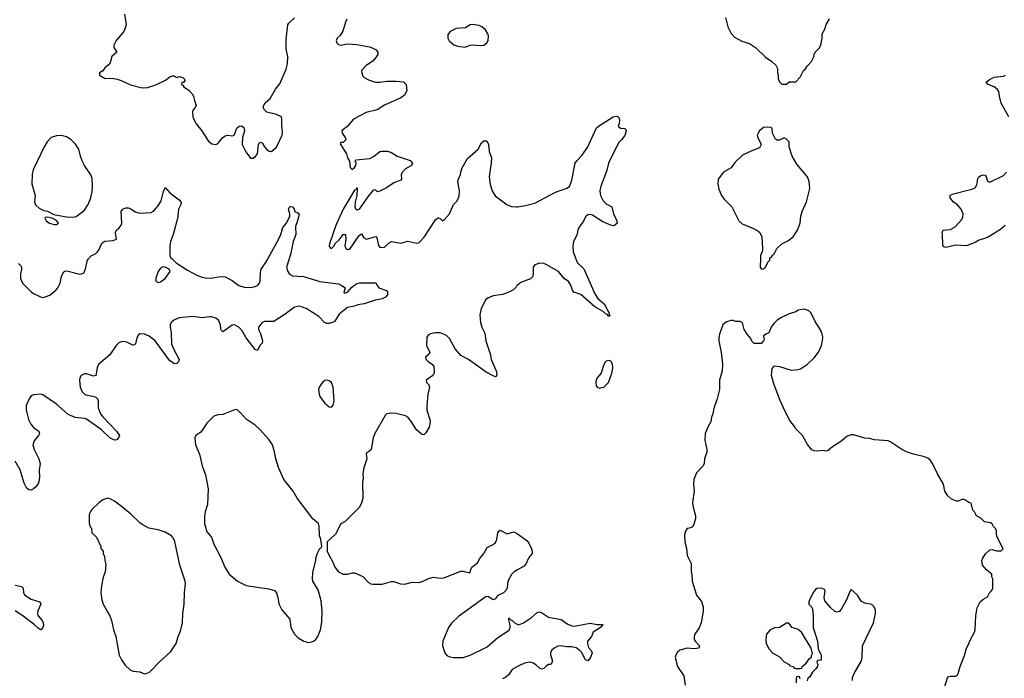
# Model space of a CAD drawing. Header units: inches. Extents: x 1449094 to 1618372, y 389908 to 534307.
# Tile 115 of 256: x 1505690 to 1514216, y 456369 to 462071. Entities that reach past the tile are written whole.
import ezdxf

# ---------------------------------------------------------------- set-up
doc = ezdxf.new("R2010")
doc.units = ezdxf.units.IN
doc.header["$MEASUREMENT"] = 0
for name, color, linetype in [('B5405', 7, 'Continuous'), ('B5406', 7, 'Continuous'), ('B5415', 7, 'Continuous'), ('B5416', 7, 'Continuous')]:
    doc.layers.add(name, color=color, linetype=linetype)

msp = doc.modelspace()

# ---------------------------------------------------------------- linework, layer by layer
at = {"layer": 'B5405', "color": 5}
for points, elevation in [([(1508022.8, 460000), (1508000.9, 459930), (1508011.5, 459890), (1508027.3, 459867.3), (1508053.9, 459853.9), (1508148.4, 459848.4), (1508290, 459803.1), (1508450, 459783.1), (1508479.1, 459770), (1508507.7, 459750), (1508496, 459710), (1508503.8, 459703.8), (1508530, 459710.8), (1508565.6, 459754.4), (1508610, 459787.3), (1508632.1, 459792.1), (1508770, 459794), (1508778, 459790), (1508786, 459770), (1508801, 459750), (1508866, 459726), (1508875.3, 459715.3), (1508876, 459690), (1508858.8, 459670), (1508830, 459655.1), (1508770, 459642), (1508674, 459610), (1508618.3, 459601.7), (1508590, 459589.8), (1508530, 459579.5), (1508458, 459522), (1508417.7, 459462.3), (1508399.1, 459450), (1508370, 459440.3), (1508350, 459440.3), (1508330, 459449.8), (1508281, 459501), (1508170.5, 459570.5), (1508130, 459586.6), (1508110, 459589.8), (1508070, 459581.3), (1507990, 459521.5), (1507890, 459458.9), (1507810, 459458), (1507790, 459449.3), (1507757.3, 459410), (1507757.3, 459402.7), (1507758, 459390), (1507774.8, 459354.8), (1507792.2, 459290), (1507790.6, 459270), (1507770.7, 459249.3), (1507750, 459208), (1507730, 459215.3), (1507650, 459316.9), (1507616.9, 459376.9), (1507590, 459405.3), (1507550, 459428.3), (1507530, 459426.6), (1507449.6, 459369.6), (1507438.9, 459378.9), (1507432.9, 459392.9), (1507428.9, 459430), (1507410.8, 459470), (1507390, 459486.2), (1507350, 459498.7), (1507330, 459499.5), (1507270, 459488.9), (1507190, 459502.5), (1507070, 459490.6), (1507030, 459473.3), (1507002.6, 459450), (1506993.1, 459430), (1506992.7, 459410), (1507002.2, 459362.2), (1507005.2, 459265.2), (1507020.9, 459220.9), (1507070.4, 459130), (1507066, 459110), (1507050, 459094), (1507030, 459092.7), (1506990, 459118), (1506863.5, 459290), (1506810, 459332.1), (1506770, 459349.8), (1506730, 459350.9), (1506718.4, 459341.6), (1506704.4, 459315.6), (1506694.1, 459265.9), (1506684.9, 459255.1), (1506670, 459252.8), (1506618.1, 459278.1), (1506590, 459284.4), (1506570, 459281.6), (1506550, 459272.5), (1506524.5, 459250), (1506470, 459171.1), (1506373.7, 459086.3), (1506361.6, 459058.4), (1506350, 458989.5), (1506330, 458984.7), (1506270, 459005.7), (1506250, 459005.1), (1506223.1, 458990), (1506211.8, 458970), (1506209.2, 458950), (1506212.7, 458890), (1506230, 458848.5), (1506250, 458830.3), (1506264, 458824), (1506334.8, 458810), (1506350, 458803.7), (1506363.7, 458790), (1506369.1, 458770), (1506370.2, 458710), (1506390, 458658.7), (1506410, 458631.6), (1506527.7, 458510), (1506554, 458470), (1506546.8, 458450), (1506530, 458433.2), (1506510, 458432), (1506470, 458449.7), (1506399.2, 458519.2), (1506270, 458612.4), (1506250, 458619.8), (1506170, 458626), (1506110, 458652.3), (1506010, 458743.5), (1505890, 458822), (1505869.6, 458829.6), (1505810, 458824.4), (1505790, 458813.7), (1505772.7, 458790), (1505747.2, 458730), (1505744.7, 458690), (1505766.7, 458610), (1505787.1, 458570), (1505810, 458540.9), (1505855.5, 458510), (1505862.4, 458490), (1505852, 458470), (1505814.8, 458425.2), (1505803.6, 458390), (1505814, 458350), (1505856, 458270), (1505868.8, 458230), (1505859.5, 458170), (1505862, 458110), (1505856.5, 458070), (1505848.2, 458050), (1505830, 458027), (1505810, 458009.4), (1505790, 457999.3), (1505770, 458001.2), (1505750, 458019.3), (1505730, 458057.2), (1505693.3, 458173.3), (1505650, 458249.8)], 620), ([(1505679.5, 459959.5), (1505700.9, 459940.9), (1505706, 459930), (1505706.4, 459910), (1505698.4, 459870), (1505697.1, 459830), (1505714, 459790), (1505790, 459714.8), (1505810, 459700.7), (1505870, 459670.7), (1505890, 459667.3), (1505910, 459670.5), (1505950, 459685.5), (1506003.7, 459730), (1506019.5, 459750), (1506039.6, 459790), (1506052, 459850), (1506072, 459888), (1506090, 459896.3), (1506110, 459894.9), (1506210, 459867.7), (1506242.7, 459877.3), (1506257.2, 459902.8), (1506278, 459990), (1506287, 460000)], 620), ([(1507009.6, 460000), (1507045, 459965), (1507142.3, 459902.3), (1507230, 459856), (1507270, 459840.7), (1507310, 459833.4), (1507363.6, 459836.4), (1507430, 459848.7), (1507470, 459843.7), (1507530, 459814.3), (1507588.2, 459770), (1507634.3, 459754.3), (1507690, 459752.7), (1507730, 459761), (1507749.6, 459770), (1507765.3, 459790), (1507771.5, 459810), (1507776.2, 459883.8), (1507782, 459910), (1507824.4, 459975.6), (1507838.1, 460000)], 620), ([(1510000, 459774), (1509994.8, 459770), (1509987.3, 459752.7), (1509961, 459730), (1509912.8, 459707.2), (1509870, 459691.3), (1509790, 459679.1), (1509750, 459663.6), (1509728, 459650), (1509686.4, 459570), (1509675.5, 459515.5), (1509680.5, 459450), (1509692.7, 459410), (1509718.3, 459358.3), (1509727.1, 459290), (1509766, 459170), (1509772.2, 459130), (1509816.3, 459030), (1509821, 458999), (1509817.3, 458982.7), (1509810, 458979), (1509790, 458987), (1509730, 459019.7), (1509576, 459130), (1509510, 459162.7), (1509460.5, 459220.5), (1509411.6, 459310), (1509390, 459333.3), (1509370, 459345.6), (1509330, 459358.9), (1509290, 459361.1), (1509247.9, 459352.1), (1509230, 459342), (1509216.4, 459323.6), (1509214, 459250), (1509242.8, 459190), (1509227.3, 459170), (1509202.8, 459150), (1509210.5, 459130), (1509230.4, 459110), (1509261.6, 459090), (1509276.3, 459070), (1509280.5, 459030), (1509278, 459010), (1509267.7, 458990), (1509211, 458950), (1509214, 458930), (1509234, 458910), (1509239.1, 458890), (1509223.8, 458830), (1509216.4, 458730), (1509217.1, 458690), (1509243, 458610), (1509245.5, 458590), (1509236.3, 458543.7), (1509206.8, 458493.2), (1509190, 458478), (1509170, 458484), (1509123.3, 458523.3), (1509082.7, 458590), (1509050, 458629), (1509030, 458641.2), (1508950, 458661.2), (1508910, 458664), (1508870, 458658), (1508855.3, 458644.7), (1508765.5, 458490), (1508750.6, 458450), (1508733, 458350), (1508710, 458329.2), (1508696, 458324), (1508690.8, 458310), (1508695.5, 458270), (1508670.7, 458190), (1508662, 458142), (1508664.7, 458090), (1508658, 458070), (1508662, 457930), (1508650, 457886), (1508630, 457848), (1508530, 457748), (1508510, 457728), (1508470, 457706), (1508423.6, 457616.4), (1508354, 457550), (1508354, 457470), (1508363.6, 457443.6), (1508404.7, 457370), (1508418, 457330), (1508451.1, 457291.1), (1508491.6, 457271.6), (1508530, 457271.3), (1508570, 457281), (1508590, 457281), (1508610, 457274.8), (1508661, 457250), (1508710, 457198.8), (1508730, 457187.3), (1508750, 457182.8), (1508830, 457182.8), (1508910, 457206.8), (1508930, 457206.8), (1508988.1, 457188.1), (1509024.5, 457184.5), (1509090, 457201.6), (1509150, 457199.5), (1509190, 457213.4), (1509230, 457234), (1509270, 457244.6), (1509330, 457235.8), (1509361.7, 457238.3), (1509510, 457297.6), (1509530, 457297.4), (1509576.2, 457283.8), (1509590, 457284.7), (1509595.6, 457310), (1509606.6, 457330), (1509654.5, 457370), (1509673.4, 457406.6), (1509709.3, 457450), (1509737.2, 457502.8), (1509790, 457526.8), (1509810, 457546), (1509820.9, 457570), (1509829.2, 457630), (1509838, 457642), (1509850, 457651), (1509910, 457621), (1509970, 457636), (1509990, 457626.8), (1510000, 457619.7)], 640), ([(1510000, 457306.9), (1509971.3, 457290), (1509950, 457268.7), (1509917.3, 457210), (1509910.4, 457149.6), (1509898.8, 457130), (1509878.8, 457110), (1509830, 457085.2), (1509814.8, 457070), (1509810, 457058), (1509791.6, 457048.4), (1509750, 457073.2), (1509730, 457077.2), (1509490, 456903.6), (1509430, 456847.3), (1509404.6, 456810), (1509353.4, 456690), (1509350.7, 456650), (1509371, 456590), (1509390, 456566), (1509414.4, 456554.4), (1509448.1, 456548.1), (1509530, 456548.9), (1509592.3, 456570), (1509737.6, 456642.4), (1509830, 456721.6), (1509930, 456786.8), (1509938, 456810), (1509938, 456830), (1509924.7, 456875.3), (1509926, 456890), (1509930.4, 456890.4), (1509936.9, 456876.9), (1509956, 456870), (1509984.4, 456844.4), (1510000, 456837.7)], 640), ([(1505650, 457174.9), (1505705.2, 457165.2), (1505719.5, 457150), (1505723.1, 457110), (1505733.4, 457090), (1505790, 457054.4), (1505864.7, 457030), (1505874, 457010), (1505847.3, 456952.7), (1505844.4, 456930), (1505850.6, 456910), (1505884.9, 456870), (1505894, 456850), (1505896.3, 456830), (1505890, 456808), (1505872, 456790), (1505850, 456802), (1505815.1, 456835.1), (1505710, 456916), (1505650, 456954.2)], 620), ([(1510000, 456470.7), (1509954, 456446), (1509922, 456398), (1509900.6, 456379.4), (1509870, 456365.3)], 640)]:
    msp.add_lwpolyline(points, dxfattribs=dict(at, elevation=elevation))
for points, elevation in [([(1506930, 459931.1), (1506910, 459920.7), (1506890, 459892.3), (1506874, 459850), (1506868.5, 459830), (1506870, 459806.8), (1506890, 459797.1), (1506910, 459801.1), (1506949.6, 459830), (1506994, 459890), (1506984.5, 459910), (1506950, 459929.6)], 620), ([(1508350, 458949.3), (1508333.7, 458946.3), (1508311, 458930), (1508282.8, 458890), (1508276.3, 458870), (1508282.6, 458830), (1508290, 458807.7), (1508330, 458753.4), (1508370, 458720.7), (1508390, 458716), (1508406, 458734), (1508412.3, 458770), (1508406, 458890), (1508390, 458928.7), (1508379.1, 458939.1), (1508370, 458946)], 640), ([(1507570, 458695.1), (1507550, 458694.5), (1507450, 458652.3), (1507410, 458649.3), (1507370, 458639.3), (1507310, 458578), (1507259.5, 458500.5), (1507214.8, 458470), (1507206, 458450), (1507213.7, 458390), (1507246.3, 458310), (1507268.9, 458210), (1507298.3, 458130), (1507322.6, 458010), (1507315.2, 457875.2), (1507294.9, 457810), (1507290.4, 457770), (1507290.5, 457710), (1507310, 457638), (1507350.7, 457590), (1507370.6, 457530), (1507430, 457421), (1507467.7, 457330), (1507504, 457270), (1507576, 457210), (1507650, 457173.4), (1507845.2, 457145.2), (1507898, 457130), (1507914.8, 457110), (1507926.8, 457070), (1507934.4, 457014.4), (1507944.7, 456990), (1507961.4, 456961.4), (1508030, 456882), (1508038.8, 456810), (1508070.5, 456750.5), (1508100.4, 456720.4), (1508151.3, 456690), (1508190, 456680.5), (1508230, 456688), (1508254.1, 456705.9), (1508271.8, 456730), (1508294, 456790), (1508305.4, 456854.6), (1508308, 456950), (1508299.4, 457039.4), (1508273.8, 457133.8), (1508228, 457210), (1508226, 457230), (1508227.3, 457287.3), (1508254, 457390), (1508255.3, 457410), (1508270, 457454), (1508290, 457494), (1508302, 457498), (1508306, 457510), (1508298, 457570), (1508285.6, 457605.6), (1508283.1, 457683.1), (1508278, 457710), (1508230, 457749), (1508210, 457774), (1508091.6, 457930), (1508058.5, 457990), (1507976.8, 458090), (1507930, 458193.2), (1507908, 458270), (1507898, 458330), (1507878.7, 458390), (1507850, 458434), (1507770, 458524.5), (1507730, 458562), (1507652.6, 458612.6), (1507605.8, 458665.8)], 640), ([(1506450, 457928.7), (1506410, 457915.3), (1506378, 457890), (1506316, 457830), (1506290.8, 457790), (1506291.1, 457711.1), (1506301, 457681), (1506312, 457670), (1506314, 457630), (1506354, 457590), (1506391.6, 457511.6), (1506392.7, 457492.7), (1506412, 457470), (1506412, 457450), (1506423.6, 457423.6), (1506426, 457390), (1506435.3, 457355.3), (1506430.5, 457290), (1506414.2, 457245.8), (1506398.4, 457170), (1506393, 457110), (1506400.5, 457050), (1506413.4, 457010), (1506470.4, 456910.4), (1506484.9, 456870), (1506502.8, 456790), (1506522.8, 456730), (1506550.5, 456570), (1506570.6, 456530), (1506602.8, 456482.8), (1506650, 456440.7), (1506674, 456430), (1506730, 456426), (1506770, 456406.8), (1506810, 456420.7), (1506830, 456437.3), (1506898, 456510), (1506998.6, 456601.4), (1507045.1, 456670), (1507063, 456730), (1507082.8, 456777.2), (1507098.9, 456850), (1507104.2, 456930), (1507115.6, 457010), (1507117, 457110), (1507126.6, 457190), (1507123.7, 457210), (1507077, 457350), (1507033.1, 457553.1), (1507021, 457581), (1507003.3, 457603.3), (1506950, 457634.5), (1506890, 457655.1), (1506809.5, 457669.5), (1506750, 457702), (1506730, 457714), (1506651.3, 457791.3), (1506570, 457859.3), (1506510, 457904), (1506480.2, 457920.2)], 640)]:
    msp.add_lwpolyline(points, close=True, dxfattribs=dict(at, elevation=elevation))
at = {"layer": 'B5406', "color": 5}
for points, elevation in [([(1506599.1, 462119.1), (1506610.8, 462030), (1506603.5, 461996.5), (1506591, 461970), (1506524.7, 461890), (1506504.7, 461850), (1506506, 461830), (1506530.9, 461789.1), (1506486.8, 461753.2), (1506471.3, 461690), (1506427.1, 461652.9), (1506411.3, 461628.7), (1506382, 461610), (1506382, 461590), (1506430, 461562.8), (1506490, 461566), (1506535.3, 461555.3), (1506570, 461546), (1506648.5, 461508.5), (1506750, 461481.1), (1506796.6, 461483.4), (1506870, 461506.4), (1506953.2, 461546.8), (1506990, 461577.3), (1507010, 461586), (1507024.7, 461584.7), (1507050, 461572), (1507070, 461578), (1507102, 461570), (1507122, 461550), (1507110, 461528), (1507094, 461526), (1507092, 461510), (1507103.5, 461503.5), (1507111.3, 461490), (1507157.1, 461457.1), (1507182.8, 461430), (1507196, 461410), (1507204, 461370), (1507218.8, 461330), (1507211, 461310), (1507191, 461290), (1507187.5, 461272.5), (1507190.6, 461230), (1507199.9, 461199.9), (1507217.3, 461170), (1507268, 461110), (1507323.4, 461023.4), (1507355.3, 460995.3), (1507388.9, 460991.1), (1507403.1, 460996.9), (1507448.7, 461050), (1507470, 461064.7), (1507490.9, 461070.9), (1507534, 461066), (1507548.4, 461071.6), (1507569.1, 461130.9), (1507589.3, 461150.7), (1507610, 461151), (1507630, 461138), (1507637.3, 461110), (1507618.8, 461050), (1507617.3, 460990), (1507648.2, 460928.2), (1507682, 460882), (1507690, 460872), (1507710, 460871.3), (1507732.9, 460887.1), (1507749.2, 460910), (1507759.3, 460990), (1507770, 461011.3), (1507790, 461006), (1507810.5, 460970), (1507830, 460947.7), (1507850, 460933), (1507870, 460930.7), (1507913.1, 460966.9), (1507962.9, 461070), (1507966.6, 461106.6), (1507959.3, 461150), (1507961.2, 461210), (1507957.2, 461230), (1507915.3, 461250), (1507830, 461269.3), (1507809, 461290), (1507799, 461310), (1507804, 461330), (1507817.2, 461350), (1507859, 461390), (1507904, 461470), (1507943.2, 461516.8), (1507997.7, 461642.3), (1508009.7, 461690), (1508011.3, 461750), (1507997.5, 461817.5), (1507996.3, 461903.7), (1508012.3, 462027.7), (1508019.3, 462040.7), (1508070, 462086.8)], 640), ([(1508522.9, 462077.1), (1508510.4, 462050), (1508488, 461972), (1508464.4, 461935.6), (1508439.1, 461910), (1508430.7, 461890), (1508437.3, 461870), (1508450, 461857.3), (1508470, 461850.8), (1508530, 461862), (1508610, 461857.1), (1508730, 461833), (1508778, 461810), (1508791.3, 461790), (1508791.1, 461771.1), (1508775.3, 461744.7), (1508746.8, 461713.2), (1508690, 461675.3), (1508651.3, 461630), (1508651.6, 461608.4), (1508661.4, 461581.4), (1508672, 461570), (1508710, 461551.3), (1508771.1, 461531.1), (1508810, 461531), (1508870, 461539.1), (1508950, 461539.1), (1509012.4, 461532.4), (1509036, 461510), (1509043.6, 461456.4), (1509022, 461418), (1508990, 461394), (1508848.5, 461331.5), (1508784.7, 461290), (1508690, 461266.6), (1508582, 461210), (1508530.2, 461149.8), (1508480.5, 461110), (1508482, 461090), (1508508.5, 461050), (1508515.5, 461030), (1508490, 461009.3), (1508471.1, 461008.9), (1508464.7, 460995.3), (1508521, 460910), (1508530, 460874), (1508547.1, 460847.1), (1508550.7, 460790.7), (1508570, 460774.8), (1508590, 460791), (1508599.5, 460810), (1508602.7, 460830), (1508595.3, 460850), (1508602.7, 460857.3), (1508722, 460870), (1508759, 460890), (1508809, 460930), (1508826.6, 460933.4), (1508871.7, 460931.7), (1508903.8, 460923.8), (1508958, 460890), (1509072.3, 460852.3), (1509090.7, 460830), (1509082.8, 460810), (1509030, 460778.7), (1509004.4, 460750), (1508994, 460730), (1508995.5, 460690), (1508990, 460681.2), (1508930, 460658.4), (1508865.1, 460614.9), (1508810, 460586), (1508790, 460582), (1508770, 460598), (1508750, 460595.3), (1508710, 460546.6), (1508630, 460432), (1508610, 460420.9), (1508600.9, 460430), (1508595.6, 460450), (1508598.7, 460490), (1508613.3, 460550), (1508614, 460614), (1508610, 460615.3), (1508601, 460599), (1508590, 460595.1), (1508490, 460431.1), (1508430, 460297.6), (1508374, 460130), (1508371.3, 460110), (1508378, 460098), (1508390, 460091.3), (1508410, 460111), (1508423.5, 460136.5), (1508455.3, 460164.7), (1508491.1, 460211.1), (1508510.5, 460210.5), (1508514.9, 460170), (1508507, 460110), (1508513, 460093), (1508530, 460080.7), (1508550, 460085.5), (1508630, 460202), (1508650, 460216), (1508670, 460182.8), (1508690, 460170.6), (1508773, 460193), (1508782.5, 460182.5), (1508795.8, 460115.8), (1508810, 460102), (1508830, 460098), (1508850, 460103), (1508890, 460140.5), (1508910, 460150.4), (1508990, 460136.4), (1509050, 460152.4), (1509130, 460137.1), (1509150, 460141.3), (1509191.8, 460188.2), (1509290, 460337), (1509310, 460355.5), (1509315.9, 460355.9), (1509330, 460351.3), (1509350, 460330.8), (1509370, 460341.6), (1509410.8, 460389.2), (1509447, 460470), (1509477.4, 460502.6), (1509495.6, 460544.4), (1509499.5, 460590), (1509484, 460670), (1509489.3, 460690.7), (1509508.7, 460730), (1509509, 460750), (1509522, 460790), (1509569, 460870), (1509659, 460950), (1509690, 461004.7), (1509710, 461022), (1509730, 461022), (1509745.4, 461005.4), (1509750.8, 460990), (1509754.8, 460930), (1509774.4, 460874.4), (1509772.5, 460832.5), (1509754.4, 460710), (1509764.7, 460644.7), (1509780.7, 460590), (1509807.3, 460547.3), (1509910, 460468), (1509950, 460452.7), (1509990, 460450.4), (1510000, 460451.8)], 640), ([(1506287, 460000), (1506310, 460025.5), (1506350, 460048.2), (1506360.8, 460059.2), (1506377.1, 460082.9), (1506402.6, 460137.4), (1506427.5, 460152.5), (1506499.8, 460160.2), (1506529.2, 460170), (1506519, 460230), (1506529, 460250), (1506552.1, 460267.9), (1506570, 460292), (1506574, 460310), (1506569.7, 460410), (1506584.5, 460430), (1506610, 460442), (1506630, 460441.7), (1506653.5, 460433.5), (1506690, 460408.4), (1506730, 460397.3), (1506830, 460403), (1506850, 460413), (1506890, 460460.5), (1506915.7, 460504.3), (1506935.1, 460584.9), (1506950, 460618), (1506990, 460570.8), (1507070, 460510.6), (1507087.3, 460490), (1507084.9, 460470), (1507064.4, 460430), (1507055.3, 460350), (1507019.5, 460210), (1506997.4, 460150), (1506990, 460115.3), (1506990.4, 460030), (1506999.5, 460010), (1507009.6, 460000)], 620), ([(1507838.1, 460000), (1507932.1, 460167.9), (1507951.9, 460211.9), (1507968, 460272), (1508001.2, 460310), (1508029, 460370), (1508029.2, 460390), (1508018, 460430), (1508030, 460454), (1508034, 460454), (1508051.3, 460450), (1508066, 460430), (1508071.6, 460411.6), (1508099.8, 460399.8), (1508110.3, 460390.3), (1508095.5, 460330), (1508078, 460282), (1508081.1, 460210), (1508057.8, 460150), (1508038.4, 460050), (1508022.8, 460000)], 620)]:
    msp.add_lwpolyline(points, dxfattribs=dict(at, elevation=elevation))
for points, elevation in [([(1509610, 462029.4), (1509590, 462025.2), (1509550, 462001.2), (1509470, 461996), (1509418, 461970), (1509398, 461942), (1509397.3, 461910), (1509410, 461886.8), (1509450, 461854), (1509482.8, 461842.8), (1509546.3, 461833.7), (1509589.6, 461850.4), (1509607.2, 461852.8), (1509690, 461846.4), (1509710, 461850.5), (1509735.1, 461870), (1509746.6, 461890), (1509749.5, 461930), (1509744.5, 461950), (1509722.7, 461982.7), (1509693.2, 462010), (1509670, 462022)], 660), ([(1506050, 461069.4), (1506010, 461066.6), (1505962.8, 461050), (1505926.9, 461013.1), (1505902, 460970), (1505806.4, 460770), (1505799.5, 460730), (1505795.8, 460650), (1505823.8, 460550), (1505817.4, 460490), (1505827.5, 460467.5), (1505858.7, 460438.7), (1505898.7, 460418.7), (1505930, 460412.1), (1505986, 460386), (1506110, 460362.4), (1506170, 460363.5), (1506188.2, 460371.8), (1506250, 460423.1), (1506284.2, 460470), (1506305.4, 460530), (1506316.6, 460583.4), (1506320.5, 460630), (1506316.6, 460696.6), (1506306.9, 460726.9), (1506251.8, 460810), (1506231.8, 460850), (1506217, 460890), (1506202.7, 460950), (1506174.2, 460994.2), (1506134.2, 461034.2), (1506095.9, 461055.9)], 640), ([(1505930, 460361.2), (1505910, 460358), (1505907.1, 460352.9), (1505918.8, 460330), (1505948.5, 460308.5), (1505990, 460297.1), (1506010, 460299.1), (1506025.2, 460310), (1506010, 460331.5), (1505970, 460351.6)], 640)]:
    msp.add_lwpolyline(points, close=True, dxfattribs=dict(at, elevation=elevation))
at = {"layer": 'B5415', "color": 5}
for points, elevation in [([(1510505.3, 460000), (1510509.3, 459989.3), (1510524.6, 459964.6), (1510574.2, 459914.2), (1510670, 459697.3), (1510696.7, 459656.7), (1510750.5, 459610), (1510793.4, 459530), (1510795.3, 459515.3), (1510802, 459510), (1510796.9, 459503.1), (1510790, 459504), (1510778.9, 459518.9), (1510770, 459520.9), (1510743.5, 459543.5), (1510670, 459584.2), (1510550, 459691.5), (1510490, 459712), (1510476.9, 459730), (1510459.4, 459779.4), (1510443.7, 459803.7), (1510406.3, 459830), (1510355.8, 459890), (1510250, 459951.1), (1510230, 459959.7), (1510190, 459963.5), (1510150.7, 459950), (1510137.1, 459930), (1510135.6, 459864.4), (1510130, 459845.2), (1510113.7, 459826.3), (1510030, 459797), (1510000, 459774)], 640), ([(1512103.9, 460000), (1512102, 459930), (1512110, 459914), (1512130, 459912), (1512148, 459930), (1512168.4, 459971.6), (1512186, 459990), (1512186, 460000)], 660), ([(1513699.3, 456290), (1513725.4, 456374.6), (1513730, 456381), (1513750, 456387.3), (1513792.5, 456387.5), (1513810, 456398), (1513817.2, 456410), (1513833.2, 456470), (1513872.1, 456567.9), (1513889.3, 456630), (1513904.1, 456655.9), (1513920.1, 456699.9), (1513959, 456770), (1513964, 456790), (1513969.3, 456910.7), (1513981.2, 456978.8), (1514008, 457030), (1514030, 457052), (1514070, 457074), (1514088, 457110), (1514100.4, 457119.6), (1514116.4, 457143.6), (1514118, 457230), (1514108.9, 457248.9), (1514108, 457270), (1514065.6, 457305.6), (1514028, 457350), (1514022, 457390), (1514029.3, 457410.7), (1514053.6, 457446.4), (1514090, 457482), (1514110, 457484.7), (1514150, 457472), (1514190, 457474), (1514206, 457490), (1514155.3, 457590), (1514148, 457610), (1514148, 457650), (1514138, 457670), (1514123.1, 457683.1), (1514110, 457706), (1514096.4, 457716.4), (1514044, 457724), (1514014.6, 457754.6), (1513976.4, 457776.4), (1513958, 457810), (1513944, 457824), (1513930, 457886), (1513906, 457890), (1513886, 457910), (1513870, 457918), (1513850, 457918), (1513816.9, 457903.1), (1513803.1, 457903.1), (1513760.2, 457920.2), (1513728.7, 457950), (1513702, 457990), (1513688.9, 458048.9), (1513638.6, 458138.6), (1513595.1, 458230), (1513576.1, 458256.1), (1513554.3, 458274.3), (1513526.7, 458286.7), (1513428.7, 458310), (1513369, 458330), (1513330, 458349.6), (1513233.9, 458413.9), (1513210, 458424.5), (1513093.8, 458433.8), (1513050, 458445.1), (1513010, 458449.6), (1512910, 458476.2), (1512890, 458477), (1512855.6, 458464.4), (1512810, 458423.7), (1512728.2, 458371.8), (1512690, 458342), (1512670, 458335.3), (1512650, 458342), (1512590, 458335.3), (1512570, 458338), (1512550, 458348), (1512512.9, 458392.9), (1512469.2, 458470), (1512410, 458529), (1512399.3, 458550), (1512360.1, 458600.1), (1512318, 458678), (1512274.2, 458774.2), (1512222.7, 458910), (1512200.9, 458990), (1512205.2, 459050), (1512226.6, 459073.4), (1512270, 459067.7), (1512370, 459036.4), (1512430, 459042), (1512450.9, 459049.1), (1512510.8, 459089.2), (1512570, 459144.4), (1512607.2, 459192.8), (1512632.4, 459250), (1512642.6, 459290), (1512644.9, 459324.9), (1512640.5, 459350), (1512625.6, 459385.6), (1512577.7, 459457.7), (1512543.7, 459530), (1512524, 459550), (1512484.1, 459564.1), (1512430, 459555.1), (1512410, 459542.7), (1512354, 459526), (1512286.4, 459493.6), (1512250.7, 459469.3), (1512219.8, 459440.2), (1512198, 459410), (1512178.8, 459361.2), (1512150, 459348), (1512132, 459330), (1512136.9, 459303.1), (1512132, 459290), (1512110, 459268), (1512050, 459268), (1512030, 459288), (1512022, 459310), (1511989, 459350), (1511964, 459390), (1511950, 459446), (1511930, 459458), (1511890, 459458), (1511870, 459468), (1511850, 459468), (1511810, 459455.3), (1511778, 459430), (1511751, 459350), (1511743.5, 459316.5), (1511744, 459290), (1511765.5, 459190), (1511776.4, 459090), (1511773, 459030), (1511750.7, 458950), (1511750.8, 458870), (1511730.6, 458789.4), (1511704, 458716), (1511690.5, 458649.5), (1511681, 458630), (1511676, 458590), (1511650.6, 458549.4), (1511627.3, 458490), (1511624, 458430), (1511640.7, 458350), (1511639.1, 458330), (1511619.1, 458270), (1511616.3, 458230), (1511610, 458209.2), (1511552.4, 458147.6), (1511528, 458090), (1511525.5, 458050), (1511530.5, 457990), (1511517.3, 457890), (1511522.8, 457850), (1511543.6, 457776.4), (1511541, 457750), (1511525.4, 457694.6), (1511510, 457678), (1511490, 457668), (1511470, 457666), (1511456.9, 457643.1), (1511446, 457610), (1511451.1, 457551.1), (1511463.6, 457496.4), (1511471.6, 457431.6), (1511503.6, 457363.6), (1511504.7, 457290), (1511510.8, 457270), (1511514, 457210), (1511550.5, 457090), (1511593.5, 457033.5), (1511608.3, 456988.3), (1511608.4, 456950), (1511591.7, 456848.3), (1511573.3, 456806.7), (1511536.3, 456750), (1511530.5, 456730), (1511530.6, 456710), (1511540.5, 456690), (1511576, 456650), (1511570, 456629.6), (1511530, 456624.7), (1511470.4, 456629.6), (1511408, 456612), (1511385.2, 456594.8), (1511370.8, 456570), (1511366, 456550), (1511387.7, 456470), (1511440.5, 456390), (1511453.4, 456310)], 660), ([(1510000, 457619.7), (1510081.6, 457561.6), (1510098.4, 457538.4), (1510122, 457490), (1510128.2, 457470), (1510127.3, 457450), (1510094.8, 457410), (1510075.9, 457364.1), (1510058.5, 457341.5), (1510000, 457306.9)], 640), ([(1512902, 456350), (1512903.1, 456376.9), (1512915.3, 456410), (1512978.6, 456521.4), (1512986, 456550), (1512989.4, 456650), (1513082.7, 456850), (1513101.2, 456930), (1513100.2, 456960.2), (1513090, 456988), (1513070, 457008.7), (1513010, 457019), (1512978, 457038), (1512944, 457090), (1512890, 457138), (1512878, 457122), (1512850.6, 457050), (1512810, 456975.3), (1512790, 456948.7), (1512770, 456942), (1512750, 456949), (1512710, 456981.2), (1512661.2, 457041.2), (1512656.2, 457070), (1512664.8, 457124.8), (1512658.6, 457138.6), (1512630, 457149.6), (1512594.2, 457145.8), (1512582.3, 457137.7), (1512565.5, 457114.5), (1512530.4, 457050), (1512523.8, 457030), (1512524.9, 457010), (1512548, 456988), (1512556.3, 456970), (1512562, 456910), (1512561, 456810), (1512598, 456690), (1512603.6, 456623.6), (1512631.3, 456570), (1512631.1, 456528.9), (1512630, 456526), (1512598, 456522), (1512594, 456510), (1512602, 456490), (1512598, 456470), (1512584.7, 456450), (1512556.8, 456423.2), (1512530, 456378), (1512514, 456370), (1512510, 456346)], 680), ([(1510000, 456837.7), (1510010, 456833.4), (1510053.2, 456850), (1510123.3, 456896.7), (1510170, 456938), (1510190, 456944.7), (1510210, 456938.8), (1510270, 456898), (1510379.5, 456879.5), (1510430, 456842), (1510470, 456824.4), (1510490, 456820.4), (1510510, 456823.1), (1510630, 456846.7), (1510690, 456836.4), (1510734.8, 456834.8), (1510742, 456830), (1510733.7, 456826.3), (1510721, 456810), (1510656, 456770), (1510641, 456730), (1510606.8, 456690), (1510606.8, 456670), (1510615.9, 456635.9), (1510638.8, 456610), (1510647.3, 456590), (1510631.8, 456548.2), (1510610, 456521.2), (1510590, 456529), (1510554.1, 456594.1), (1510540.9, 456610), (1510510, 456633), (1510470, 456643), (1510430, 456640.5), (1510370, 456649.5), (1510350, 456647), (1510317.3, 456630), (1510294, 456610), (1510287.3, 456590), (1510287.5, 456572.5), (1510300.7, 456530), (1510301, 456510), (1510290.9, 456489.1), (1510270, 456488.7), (1510250, 456475.3), (1510230, 456454), (1510210, 456449.6), (1510190, 456456), (1510163.7, 456483.7), (1510139.8, 456499.8), (1510110, 456509.7), (1510070, 456504), (1510030, 456486.9), (1510000, 456470.7)], 640), ([(1512450, 456366), (1512442, 456382), (1512430, 456386), (1512418, 456382), (1512414, 456370), (1512414, 456330)], 680)]:
    msp.add_lwpolyline(points, dxfattribs=dict(at, elevation=elevation))
for points, elevation in [([(1510790, 459122), (1510770, 459115.3), (1510758, 459102), (1510742.8, 459070), (1510724.7, 459010), (1510692, 458970), (1510682, 458950), (1510678, 458930), (1510682, 458902), (1510692, 458890), (1510710, 458881), (1510730, 458886), (1510748.9, 458891.1), (1510788.7, 458930), (1510817.2, 459010), (1510825.6, 459054.4), (1510822.7, 459090), (1510810, 459114)], 660), ([(1512350, 456848), (1512330, 456848), (1512270, 456808), (1512230, 456806), (1512190, 456788), (1512158, 456750), (1512150.7, 456709.3), (1512153.4, 456670), (1512180.9, 456620.9), (1512210, 456591), (1512270, 456556), (1512310, 456511.3), (1512354, 456490), (1512358, 456478), (1512390, 456472), (1512398, 456458), (1512410, 456454), (1512450, 456454), (1512462, 456458), (1512466, 456470), (1512500.4, 456499.6), (1512530, 456542), (1512548, 456552), (1512548, 456568), (1512555.3, 456584.7), (1512544, 456630), (1512459.3, 456770), (1512430, 456792), (1512378, 456810)], 680)]:
    msp.add_lwpolyline(points, close=True, dxfattribs=dict(at, elevation=elevation))
at = {"layer": 'B5416', "color": 5}
for points, elevation in [([(1511802, 462090), (1511822, 462010), (1511850.4, 461950.4), (1511880.9, 461920.9), (1511944.1, 461884.1), (1512010, 461864), (1512061, 461830), (1512147.1, 461747.1), (1512202, 461710), (1512236.9, 461676.9), (1512252, 461650), (1512251.3, 461610), (1512258, 461590), (1512259.6, 461559.6), (1512270, 461534), (1512290, 461514), (1512330, 461514), (1512352.7, 461532.7), (1512410, 461534), (1512450, 461574), (1512478, 461630), (1512494.6, 461645.4), (1512508, 461670), (1512548, 461710), (1512568, 461750), (1512568.7, 461770), (1512578, 461790), (1512614.6, 461825.4), (1512628, 461850), (1512639, 461910), (1512639, 461950), (1512662, 461990), (1512674, 462030), (1512701.5, 462078.5)], 660), ([(1514255.1, 461230), (1514190, 461348), (1514174, 461410), (1514169, 461450), (1514154, 461470), (1514129, 461490), (1514078, 461510), (1514058, 461530), (1514087.5, 461552.5), (1514130, 461573.4), (1514210, 461581), (1514228, 461590)], 640), ([(1510000, 460451.8), (1510070, 460461.3), (1510150, 460482.4), (1510330, 460578), (1510427.2, 460612.8), (1510450, 460626), (1510470, 460681), (1510500.8, 460830), (1510514, 460850), (1510562.1, 460897.9), (1510609.8, 460970), (1510685.1, 461134.9), (1510702, 461150), (1510830, 461230.8), (1510855.3, 461235.3), (1510872, 461230), (1510884.7, 461210), (1510882, 461170), (1510874, 461150), (1510892, 461132), (1510934, 461130), (1510942, 461110), (1510930.5, 461069.5), (1510902.8, 461030), (1510875.8, 461004.2), (1510790.3, 460830), (1510773.9, 460766.1), (1510723.1, 460630), (1510714, 460590), (1510719.5, 460550), (1510743.6, 460503.6), (1510770, 460477.1), (1510818.8, 460450), (1510832.2, 460390), (1510860.5, 460330), (1510862.8, 460310), (1510842, 460290), (1510830, 460287), (1510810, 460291.6), (1510740, 460320), (1510650, 460378.5), (1510630, 460385.4), (1510610, 460383), (1510590, 460363.7), (1510573.3, 460326.7), (1510530, 460266), (1510522.6, 460250), (1510515.2, 460204.8), (1510487, 460150), (1510479.5, 460110), (1510482, 460062), (1510505.3, 460000)], 640), ([(1512186, 460000), (1512186, 460010), (1512202, 460018), (1512210, 460034), (1512222, 460038), (1512248, 460090), (1512288.7, 460130), (1512342, 460158), (1512389.4, 460190.6), (1512425.2, 460250), (1512449.2, 460310), (1512454, 460370), (1512465.2, 460410), (1512504.9, 460495.1), (1512533.6, 460610), (1512527.8, 460670), (1512511.8, 460710), (1512421, 460821), (1512379, 460890), (1512354, 460970), (1512354, 461010), (1512350, 461018), (1512330, 461038), (1512310, 461048), (1512270, 461028), (1512250, 461028), (1512236.4, 461036.4), (1512208, 461090), (1512206, 461130), (1512196.4, 461136.4), (1512170, 461142), (1512130, 461139), (1512096, 461110), (1512084, 461090), (1512077.3, 461070), (1512080.7, 461050), (1512111.3, 460990), (1512096.9, 460963.1), (1512030, 460937.2), (1511950, 460897.2), (1511884.1, 460835.9), (1511850, 460789.2), (1511784.7, 460750), (1511738, 460690), (1511734.8, 460650), (1511745.2, 460605.2), (1511767.9, 460547.9), (1511790, 460518), (1511858, 460450), (1511918, 460330), (1511945.2, 460305.2), (1512044.5, 460264.5), (1512083.5, 460243.5), (1512098, 460230), (1512116, 460190), (1512122, 460090), (1512122, 460070), (1512104.7, 460030), (1512103.9, 460000)], 660), ([(1514222.8, 460290), (1514184.4, 460255.6), (1514070, 460185.2), (1513990, 460159), (1513970, 460145.2), (1513890, 460114), (1513798, 460118), (1513710, 460098), (1513690, 460106), (1513683.1, 460123.1), (1513682, 460210), (1513678, 460230), (1513686, 460250), (1513750, 460256), (1513790, 460278), (1513850, 460342), (1513858, 460362), (1513859, 460390), (1513844, 460430), (1513810, 460468.7), (1513773.2, 460493.2), (1513748.7, 460530), (1513748.7, 460551.3), (1513776.5, 460563.5), (1513936.6, 460603.4), (1513964.8, 460615.2), (1513978.7, 460641.3), (1513986, 460694), (1513997.2, 460710), (1514010, 460718), (1514030, 460726.8), (1514050, 460724.7), (1514058.8, 460710), (1514070, 460672), (1514090, 460664.7), (1514210, 460722.8), (1514235.3, 460750)], 640)]:
    msp.add_lwpolyline(points, dxfattribs=dict(at, elevation=elevation))

doc.saveas('drawing.dxf')
